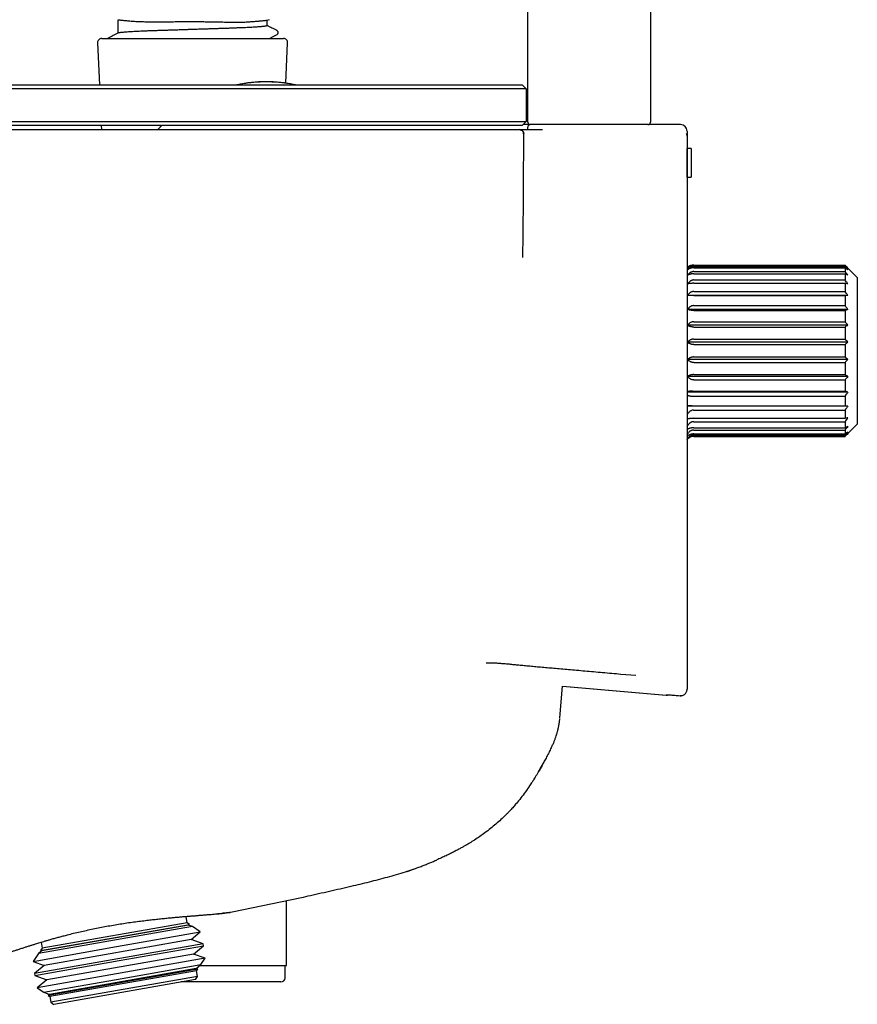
# Model space of a CAD drawing. Header units: millimetres. Extents: x 8 to 1894, y 12 to 2738.
# Tile 55 of 158: x 457 to 559, y 1536 to 1657. Entities that reach past the tile are written whole.
import ezdxf

# ---------------------------------------------------------------- set-up
doc = ezdxf.new("R2010")
doc.units = ezdxf.units.MM

msp = doc.modelspace()

# ---------------------------------------------------------------- linework, layer by layer
at = {"color": 7, "linetype": 'Continuous', "lineweight": 30}
for p, q in [((533.75, 2600.1), (533.75, 1644.02)), ((518.75, 1644.02), (518.75, 2599.7)), ((468.64, 1655.03), (468.64, 1656.57)), ((486.84, 1656.51), (487.13, 1656.6)), ((486.84, 1655.86), (486.84, 1656.51)), ((468.64, 1655.02), (468.64, 1655.03)), ((468.64, 1655), (468.64, 1654.96)), ((466.61, 1654.27), (488.86, 1654.27)), ((466.11, 1653.75), (466.33, 1648.61)), ((489.15, 1648.81), (489.36, 1653.75)), ((433.24, 1648.61), (498.24, 1648.61)), ((498.24, 1648.11), (433.24, 1648.11)), ((498.24, 1648.61), (518.04, 1648.61)), ((518.54, 1648.11), (498.24, 1648.11)), ((518.04, 1648.61), (518.54, 1648.11)), ((518.54, 1648.11), (518.54, 1644.11)), ((433.24, 1644.11), (498.24, 1644.11)), ((498.24, 1643.61), (433.24, 1643.61)), ((433.63, 1643.11), (498.24, 1643.11)), ((466.55, 1643.61), (466.57, 1643.11)), ((473.95, 1643.61), (473.48, 1643.11)), ((498.24, 1644.11), (518.54, 1644.11)), ((518.04, 1643.61), (498.24, 1643.61)), ((517.83, 1643.1), (517.85, 1643.09)), ((518.54, 1644.11), (518.04, 1643.61)), ((518.74, 1643.11), (518.74, 1643.42)), ((521.99, 1643.72), (519.05, 1643.72)), ((531.12, 1643.72), (521.99, 1643.72)), ((533.45, 1643.72), (531.12, 1643.72)), ((537.44, 1643.72), (533.51, 1643.72)), ((518.24, 1642.6), (518.12, 1629.23)), ((538.24, 1642.92), (538.24, 1642.31)), ((538.24, 1642.31), (538.24, 1618.44)), ((538.24, 1640.81), (538.24, 1640.81)), ((538.24, 1637.31), (538.24, 1640.81)), ((538.74, 1640.81), (538.24, 1640.81)), ((538.74, 1640.81), (538.74, 1637.31)), ((538.74, 1640.81), (538.74, 1637.31)), ((538.74, 1640.81), (538.74, 1640.81)), ((538.24, 1637.31), (538.24, 1637.31)), ((538.24, 1637.31), (538.74, 1637.31)), ((538.74, 1637.31), (538.74, 1637.31)), ((539.06, 1626.51), (557.56, 1626.51)), ((539.06, 1626.35), (557.56, 1626.35)), ((539.06, 1626.21), (557.56, 1626.21)), ((557.56, 1626.51), (557.56, 1626.35)), ((557.56, 1626.21), (557.56, 1625.74)), ((559.06, 1625.01), (557.91, 1626.16)), ((539.06, 1625.74), (557.56, 1625.74)), ((539.06, 1625.46), (557.56, 1625.46)), ((557.56, 1625.46), (557.56, 1624.71)), ((559.06, 1625.01), (559.06, 1607.06)), ((539.06, 1624.71), (557.56, 1624.71)), ((539.06, 1624.3), (557.56, 1624.3)), ((557.56, 1624.3), (557.56, 1623.3)), ((557.91, 1622.81), (538.3, 1622.81)), ((539.06, 1623.3), (557.56, 1623.3)), ((539.06, 1622.79), (557.56, 1622.79)), ((557.56, 1622.79), (557.56, 1621.57)), ((539.06, 1621.57), (557.56, 1621.57)), ((557.91, 1621.1), (538.29, 1621.1)), ((539.05, 1620.97), (557.56, 1620.97)), ((557.56, 1620.97), (557.56, 1619.6)), ((557.91, 1619.16), (538.3, 1619.16)), ((539.06, 1619.6), (557.56, 1619.6)), ((539.06, 1618.94), (557.56, 1618.94)), ((557.56, 1618.94), (557.56, 1617.47)), ((538.24, 1618.44), (538.24, 1615.77)), ((557.91, 1617.09), (538.3, 1617.09)), ((539.06, 1617.47), (557.56, 1617.47)), ((539.06, 1616.79), (557.56, 1616.79)), ((557.56, 1616.79), (557.56, 1615.28)), ((539.06, 1615.28), (557.56, 1615.28)), ((557.91, 1614.98), (538.3, 1614.98)), ((539.06, 1614.6), (557.56, 1614.6)), ((557.56, 1614.6), (557.56, 1613.13)), ((557.91, 1612.91), (538.3, 1612.91)), ((539.06, 1613.13), (557.56, 1613.13)), ((539.06, 1612.47), (557.56, 1612.47)), ((557.56, 1612.47), (557.56, 1611.1)), ((557.91, 1610.97), (538.24, 1610.97)), ((538.72, 1610.5), (557.56, 1610.5)), ((538.92, 1611.1), (557.56, 1611.1)), ((557.56, 1610.5), (557.56, 1609.28)), ((557.91, 1609.26), (538.24, 1609.26)), ((538.84, 1609.28), (557.56, 1609.28)), ((539.04, 1608.77), (557.56, 1608.77)), ((557.56, 1608.77), (557.56, 1607.77)), ((539.06, 1607.77), (557.56, 1607.77)), ((539.06, 1607.36), (557.56, 1607.36)), ((557.56, 1607.36), (557.56, 1606.61)), ((557.91, 1605.91), (559.06, 1607.06)), ((539.06, 1606.61), (557.56, 1606.61)), ((539.06, 1606.33), (557.56, 1606.33)), ((539.06, 1605.86), (557.56, 1605.86)), ((539.06, 1605.72), (557.56, 1605.72)), ((539.06, 1605.56), (557.56, 1605.56)), ((557.56, 1606.33), (557.56, 1605.86)), ((557.56, 1605.72), (557.56, 1605.56)), ((530.13, 1576.46), (531.98, 1576.31)), ((522.67, 1571.12), (523.01, 1574.97)), ((523.01, 1574.97), (535.69, 1573.89)), ((523.96, 1574.89), (535.69, 1573.88)), ((538.24, 1574.76), (538.24, 1574.61)), ((535.69, 1573.88), (535.69, 1573.89)), ((535.69, 1573.89), (535.69, 1573.88)), ((537.19, 1573.83), (537.37, 1573.81)), ((537.52, 1573.81), (537.37, 1573.81)), ((520.24, 1564.83), (520.07, 1564.53)), ((520.07, 1564.53), (520.11, 1564.62)), ((520.49, 1565.28), (520.25, 1564.86)), ((507.57, 1553.69), (507.3, 1553.57)), ((507.54, 1553.68), (507.57, 1553.69)), ((503.95, 1552.3), (503.74, 1552.23)), ((489.21, 1540.77), (489.21, 1548.7)), ((477.06, 1546.02), (476.93, 1546.8)), ((482.39, 1547.29), (482.3, 1547.28)), ((482.39, 1547.29), (482.34, 1547.28)), ((477.7, 1545.57), (458.89, 1542.25)), ((477.24, 1545.74), (459.27, 1542.57)), ((477.06, 1546.02), (459.34, 1542.89)), ((468.24, 1544.22), (477.34, 1545.82)), ((477.34, 1545.82), (477.06, 1546.02)), ((477.24, 1545.74), (477.34, 1545.82)), ((477.7, 1545.57), (477.24, 1545.74)), ((478.66, 1544.9), (477.7, 1545.57)), ((459.14, 1542.62), (468.24, 1544.22)), ((468.44, 1543.1), (478.66, 1544.9)), ((477.55, 1543.97), (478.66, 1544.9)), ((458.22, 1541.29), (468.44, 1543.1)), ((479.02, 1543.43), (458.38, 1539.79)), ((459.34, 1542.89), (459.14, 1542.62)), ((459.2, 1543.64), (459.34, 1542.89)), ((477.55, 1543.97), (459.58, 1540.8)), ((468.74, 1541.38), (479.06, 1543.2)), ((479.02, 1543.43), (477.55, 1543.97)), ((477.86, 1542.19), (479.06, 1543.2)), ((479.06, 1543.2), (479.02, 1543.43)), ((458.89, 1542.25), (458.22, 1541.29)), ((459.27, 1542.57), (458.89, 1542.25)), ((459.14, 1542.62), (459.27, 1542.57)), ((477.86, 1542.19), (459.89, 1539.02)), ((479.29, 1541.68), (477.86, 1542.19)), ((458.22, 1541.29), (459.58, 1540.8)), ((459.58, 1540.8), (458.38, 1539.79)), ((458.42, 1539.56), (468.74, 1541.38)), ((479.29, 1541.68), (458.73, 1538.05)), ((469.13, 1539.2), (478.74, 1540.9)), ((478.18, 1540.42), (478.74, 1540.9)), ((478.6, 1540.77), (489.21, 1540.77)), ((478.74, 1540.9), (479.29, 1541.68)), ((489.04, 1539.27), (489.04, 1540.77)), ((458.38, 1539.79), (458.42, 1539.56)), ((458.42, 1539.56), (459.89, 1539.02)), ((478.36, 1540.35), (460.05, 1537.12)), ((478.18, 1540.42), (460.21, 1537.25)), ((478.2, 1540.13), (460.28, 1536.97)), ((478.32, 1539.44), (460.4, 1536.28)), ((478.08, 1539.09), (478.32, 1539.44)), ((478.36, 1540.35), (478.18, 1540.42)), ((478.2, 1540.13), (478.36, 1540.35)), ((478.32, 1539.44), (478.2, 1540.13)), ((459.89, 1539.02), (458.73, 1538.05)), ((459.51, 1537.51), (469.13, 1539.2)), ((478.08, 1539.09), (460.75, 1536.03)), ((488.54, 1538.77), (476.29, 1538.77)), ((458.73, 1538.05), (459.51, 1537.51)), ((459.51, 1537.51), (460.21, 1537.25)), ((460.21, 1537.25), (460.05, 1537.12)), ((460.05, 1537.12), (460.28, 1536.97)), ((460.28, 1536.97), (460.4, 1536.28)), ((460.4, 1536.28), (460.75, 1536.03))]:
    msp.add_line(p, q, dxfattribs=at)
at = {"color": 7, "linetype": 'Continuous', "lineweight": 30, "flags": 128}
for points in [[(473.94, 1643.61), (473.6, 1643.26), (473.46, 1643.11)], [(518.98, 1643.73), (518.43, 1643.73), (518.16, 1643.74)], [(538.3, 1626.16), (538.25, 1626.09), (538.24, 1626.08)]]:
    msp.add_lwpolyline(points, dxfattribs=at)
at = {"color": 7, "linetype": 'Continuous', "lineweight": 30}
for centre, radius, start, end in [((466.61, 1653.77), 0.5, 90, 182.4813), ((488.86, 1653.77), 0.5, 357.5187, 90), ((486.74, 1631.01), 17.96, 78.5024, 101.4976), ((517.74, 1642.61), 0.5, 359.5, 90), ((519.04, 1643.42), 0.3, 96.5746, 180), ((519.05, 1644.02), 0.3, 180, 270), ((520.55, 1642.63), 0.48, 89.5644, 90.1384), ((533.45, 1644.02), 0.3, 270, 0), ((537.44, 1642.92), 0.8, 360, 90), ((488.54, 1539.27), 0.5, 270, 0)]:
    msp.add_arc(centre, radius, start, end, dxfattribs=at)
for points, knots in [([(468.64, 1656.57), (468.64, 1656.57), (468.65, 1656.57), (468.74, 1656.55), (468.92, 1656.53), (469.21, 1656.5), (469.64, 1656.45), (470.09, 1656.41), (470.49, 1656.38), (470.77, 1656.37), (471.07, 1656.35), (471.38, 1656.34), (471.71, 1656.33), (472.3, 1656.31), (473.19, 1656.3), (474.27, 1656.31), (475.21, 1656.33), (475.97, 1656.33), (476.7, 1656.34), (477.48, 1656.34), (478.28, 1656.34), (479.08, 1656.33), (479.76, 1656.32), (480.32, 1656.31), (480.78, 1656.3), (481.22, 1656.29), (481.62, 1656.29), (482, 1656.28), (482.35, 1656.28), (482.67, 1656.27), (483.1, 1656.27), (483.59, 1656.27), (484.09, 1656.28), (484.45, 1656.3), (484.74, 1656.32), (484.98, 1656.34), (485.21, 1656.36), (485.43, 1656.38), (485.63, 1656.39), (485.82, 1656.41), (486.03, 1656.43), (486.26, 1656.45), (486.48, 1656.47), (486.66, 1656.49), (486.8, 1656.51), (486.82, 1656.51), (486.83, 1656.51)], [0, 0, 0, 0, 0.023625, 0.050558, 0.080801, 0.114354, 0.151218, 0.191392, 0.206982, 0.222634, 0.238348, 0.254126, 0.269968, 0.285874, 0.333938, 0.382592, 0.411127, 0.438345, 0.464244, 0.488826, 0.519548, 0.547929, 0.573972, 0.591788, 0.608825, 0.625082, 0.640559, 0.655257, 0.669175, 0.682313, 0.694673, 0.723812, 0.747416, 0.76549, 0.77918, 0.792869, 0.806556, 0.820242, 0.833927, 0.84761, 0.861292, 0.88523, 0.909164, 0.93414, 0.96414, 1, 1, 1, 1]), ([(468.66, 1654.97), (468.66, 1654.97), (468.68, 1654.98), (468.75, 1655), (468.88, 1655.02), (469.06, 1655.04), (469.28, 1655.06), (469.55, 1655.08), (469.86, 1655.11), (470.2, 1655.13), (470.57, 1655.15), (470.97, 1655.17), (471.4, 1655.19), (471.84, 1655.21), (472.3, 1655.23), (472.77, 1655.24), (473.26, 1655.26), (473.76, 1655.28), (474.28, 1655.29), (474.82, 1655.31), (475.37, 1655.33), (475.93, 1655.35), (476.51, 1655.37), (477.1, 1655.39), (477.7, 1655.41), (478.3, 1655.43), (478.89, 1655.45), (479.48, 1655.47), (480.05, 1655.48), (480.6, 1655.5), (481.13, 1655.52), (481.65, 1655.54), (482.15, 1655.55), (482.64, 1655.57), (483.11, 1655.59), (483.57, 1655.61), (484, 1655.62), (484.41, 1655.64), (484.79, 1655.66), (485.15, 1655.68), (485.48, 1655.7), (485.77, 1655.72), (486.04, 1655.74), (486.26, 1655.76), (486.45, 1655.78), (486.6, 1655.8), (486.72, 1655.82), (486.79, 1655.83), (486.83, 1655.85), (486.83, 1655.86), (486.83, 1655.86)], [0, 0, 0, 0, 0.012197, 0.035003, 0.058104, 0.081445, 0.10497, 0.128617, 0.152325, 0.174676, 0.196972, 0.21916, 0.241189, 0.263011, 0.283605, 0.303932, 0.323965, 0.344084, 0.364496, 0.384793, 0.405302, 0.425985, 0.446801, 0.468089, 0.489425, 0.510765, 0.532061, 0.553268, 0.573966, 0.594496, 0.614817, 0.634894, 0.655051, 0.675061, 0.695354, 0.715918, 0.736717, 0.757336, 0.778105, 0.798981, 0.819922, 0.841266, 0.862586, 0.883836, 0.904972, 0.925948, 0.946356, 0.966533, 0.986446, 1, 1, 1, 1]), ([(488.07, 1655.23), (487.86, 1655.34), (487.45, 1655.55), (487.04, 1655.76), (486.84, 1655.87)], [0, 0, 0, 0, 0.505977, 1, 1, 1, 1]), ([(488.07, 1654.76), (488.08, 1654.77), (488.12, 1654.79), (488.16, 1654.83), (488.2, 1654.9), (488.22, 1654.97), (488.21, 1655.05), (488.18, 1655.13), (488.13, 1655.19), (488.09, 1655.21), (488.07, 1655.23)], [0, 0, 0, 0, 0.1113229, 0.2278844, 0.3496846, 0.4760478, 0.605754, 0.7373361, 0.8690913, 1, 1, 1, 1]), ([(467.41, 1654.32), (467.39, 1654.31), (467.37, 1654.3), (467.35, 1654.28), (467.34, 1654.27)], [0, 0, 0, 0, 0.826562, 1, 1, 1, 1]), ([(468.65, 1654.97), (468.44, 1654.86), (468.03, 1654.64), (467.61, 1654.43), (467.41, 1654.32)], [0, 0, 0, 0, 0.499963, 1, 1, 1, 1]), ([(487.14, 1654.27), (487.24, 1654.33), (487.55, 1654.49), (487.86, 1654.65), (488.07, 1654.76)], [0, 0, 0, 0, 0.327616, 1, 1, 1, 1]), ([(490.23, 1648.61), (490.11, 1648.63), (489.79, 1648.7), (489.27, 1648.78), (488.59, 1648.86), (487.84, 1648.93), (487.03, 1648.96), (486.22, 1648.95), (485.43, 1648.91), (484.64, 1648.84), (483.91, 1648.73), (483.44, 1648.65), (483.23, 1648.61), (483.22, 1648.61)], [0, 0, 0, 0, 0.051126, 0.138782, 0.226438, 0.341669, 0.45696, 0.572191, 0.684466, 0.796796, 0.909071, 0.996727, 1, 1, 1, 1]), ([(498.24, 1643.11), (498.54, 1643.11), (499.13, 1643.11), (500.03, 1643.11), (500.92, 1643.11), (501.8, 1643.11), (502.68, 1643.11), (503.53, 1643.11), (504.36, 1643.11), (505.16, 1643.11), (505.94, 1643.11), (506.71, 1643.11), (507.49, 1643.11), (508.27, 1643.11), (509.07, 1643.11), (509.84, 1643.11), (510.59, 1643.11), (511.31, 1643.11), (511.99, 1643.11), (512.64, 1643.11), (513.26, 1643.11), (513.84, 1643.11), (514.39, 1643.11), (514.9, 1643.11), (515.37, 1643.11), (515.8, 1643.11), (516.19, 1643.11), (516.54, 1643.11), (516.85, 1643.11), (517.11, 1643.11), (517.34, 1643.11), (517.52, 1643.11), (517.64, 1643.11), (517.72, 1643.11), (517.73, 1643.11), (517.74, 1643.11)], [0, 0, 0, 0, 0.0292488, 0.058502, 0.0877607, 0.1170252, 0.1462954, 0.1755712, 0.2031797, 0.2307941, 0.2584097, 0.2859436, 0.3134095, 0.344046, 0.3747335, 0.4055578, 0.4364832, 0.4673984, 0.4981921, 0.5289028, 0.559663, 0.5904566, 0.6212652, 0.6520698, 0.6828512, 0.7135904, 0.7442703, 0.7749352, 0.8056828, 0.8379706, 0.87032, 0.9027135, 0.9351345, 0.9675676, 1, 1, 1, 1]), ([(517.74, 1643.11), (517.74, 1643.11), (517.75, 1643.11), (517.81, 1643.11), (517.91, 1643.11), (518.05, 1643.11), (518.23, 1643.11), (518.44, 1643.11), (518.69, 1643.11), (518.99, 1643.11), (519.33, 1643.11), (519.7, 1643.11), (520.11, 1643.11), (520.4, 1643.11), (520.55, 1643.11)], [0, 0, 0, 0, 0.081046, 0.161482, 0.241494, 0.321222, 0.400777, 0.480241, 0.559685, 0.647126, 0.734725, 0.822612, 0.91096, 1, 1, 1, 1]), ([(517.86, 1643.09), (517.87, 1643.09), (517.89, 1643.08), (517.93, 1643.07), (517.99, 1643.05), (518.03, 1643.02), (518.07, 1642.99), (518.1, 1642.96), (518.14, 1642.92), (518.18, 1642.86), (518.22, 1642.79), (518.24, 1642.7), (518.25, 1642.64), (518.25, 1642.6)], [0, 0, 0, 0, 0.06618, 0.206277, 0.316714, 0.402089, 0.438004, 0.489796, 0.575776, 0.657734, 0.75783, 0.873321, 1, 1, 1, 1]), ([(538.24, 1642.31), (538.23, 1642.35), (538.23, 1642.41), (538.21, 1642.52), (538.18, 1642.6), (538.16, 1642.64)], [0, 0, 0, 0, 0.2905899, 0.5623156, 1, 1, 1, 1]), ([(518.12, 1629.23), (518.12, 1628.9), (518.11, 1628.33), (518.11, 1627.72), (518.1, 1627.45)], [0, 0, 0, 0, 0.559404, 1, 1, 1, 1]), ([(538.96, 1626.51), (538.93, 1626.51), (538.85, 1626.5), (538.75, 1626.49), (538.64, 1626.46), (538.54, 1626.42), (538.45, 1626.37), (538.36, 1626.31), (538.29, 1626.25), (538.25, 1626.21), (538.24, 1626.2)], [0, 0, 0, 0, 0.120666, 0.243003, 0.368165, 0.497197, 0.631015, 0.770387, 0.915935, 1, 1, 1, 1]), ([(539.06, 1626.51), (539.03, 1626.51), (538.95, 1626.5), (538.85, 1626.49), (538.74, 1626.46), (538.64, 1626.42), (538.55, 1626.37), (538.46, 1626.31), (538.37, 1626.24), (538.33, 1626.19), (538.3, 1626.16)], [0, 0, 0, 0, 0.1129678, 0.2275006, 0.3446772, 0.4654777, 0.5907583, 0.7212388, 0.8575018, 1, 1, 1, 1]), ([(539.06, 1626.35), (539.02, 1626.35), (538.95, 1626.35), (538.85, 1626.32), (538.76, 1626.3), (538.69, 1626.27), (538.61, 1626.23), (538.52, 1626.17), (538.41, 1626.08), (538.35, 1626), (538.3, 1625.94)], [0, 0, 0, 0, 0.122381, 0.244729, 0.327789, 0.412988, 0.501098, 0.622133, 0.750584, 1, 1, 1, 1]), ([(539.06, 1626.21), (539.03, 1626.21), (538.95, 1626.2), (538.85, 1626.19), (538.74, 1626.17), (538.64, 1626.14), (538.55, 1626.1), (538.46, 1626.06), (538.37, 1626), (538.33, 1625.96), (538.3, 1625.94)], [0, 0, 0, 0, 0.112968, 0.227501, 0.344677, 0.465478, 0.590758, 0.721239, 0.857502, 1, 1, 1, 1]), ([(557.91, 1626.16), (557.85, 1626.23), (557.73, 1626.34), (557.61, 1626.46), (557.56, 1626.51)], [0, 0, 0, 0, 0.559494, 1, 1, 1, 1]), ([(557.91, 1625.94), (557.85, 1626.02), (557.73, 1626.15), (557.61, 1626.29), (557.56, 1626.35)], [0, 0, 0, 0, 0.559494, 1, 1, 1, 1]), ([(557.91, 1625.94), (557.85, 1625.99), (557.73, 1626.08), (557.61, 1626.17), (557.56, 1626.21)], [0, 0, 0, 0, 0.559494, 1, 1, 1, 1]), ([(539.06, 1625.74), (539.02, 1625.74), (538.95, 1625.74), (538.85, 1625.71), (538.76, 1625.68), (538.69, 1625.65), (538.61, 1625.6), (538.52, 1625.54), (538.41, 1625.44), (538.35, 1625.35), (538.3, 1625.29)], [0, 0, 0, 0, 0.122381, 0.244729, 0.327789, 0.412988, 0.501098, 0.622133, 0.750584, 1, 1, 1, 1]), ([(539.06, 1625.46), (539.03, 1625.46), (538.95, 1625.46), (538.85, 1625.45), (538.74, 1625.44), (538.64, 1625.42), (538.55, 1625.39), (538.46, 1625.36), (538.37, 1625.33), (538.33, 1625.3), (538.3, 1625.29)], [0, 0, 0, 0, 0.112968, 0.227501, 0.344677, 0.465478, 0.590758, 0.721239, 0.857502, 1, 1, 1, 1]), ([(557.91, 1625.29), (557.85, 1625.37), (557.73, 1625.52), (557.61, 1625.68), (557.56, 1625.74)], [0, 0, 0, 0, 0.559494, 1, 1, 1, 1]), ([(557.91, 1625.29), (557.85, 1625.32), (557.73, 1625.38), (557.61, 1625.44), (557.56, 1625.46)], [0, 0, 0, 0, 0.559494, 1, 1, 1, 1]), ([(539.06, 1624.71), (539.02, 1624.71), (538.95, 1624.7), (538.85, 1624.68), (538.76, 1624.65), (538.69, 1624.61), (538.61, 1624.56), (538.52, 1624.5), (538.41, 1624.39), (538.35, 1624.29), (538.3, 1624.23)], [0, 0, 0, 0, 0.122381, 0.244729, 0.327789, 0.412988, 0.501098, 0.622133, 0.750584, 1, 1, 1, 1]), ([(539.06, 1624.3), (539.03, 1624.3), (538.95, 1624.3), (538.85, 1624.3), (538.74, 1624.29), (538.64, 1624.29), (538.55, 1624.27), (538.46, 1624.26), (538.37, 1624.25), (538.33, 1624.23), (538.3, 1624.23)], [0, 0, 0, 0, 0.112968, 0.227501, 0.344677, 0.465478, 0.590758, 0.721239, 0.857502, 1, 1, 1, 1]), ([(557.91, 1624.23), (557.85, 1624.32), (557.73, 1624.48), (557.61, 1624.64), (557.56, 1624.71)], [0, 0, 0, 0, 0.559494, 1, 1, 1, 1]), ([(557.91, 1624.23), (557.85, 1624.24), (557.73, 1624.27), (557.61, 1624.29), (557.56, 1624.3)], [0, 0, 0, 0, 0.5594943, 1, 1, 1, 1]), ([(539.06, 1623.3), (539.02, 1623.3), (538.95, 1623.29), (538.85, 1623.27), (538.76, 1623.24), (538.69, 1623.2), (538.61, 1623.15), (538.52, 1623.09), (538.41, 1622.98), (538.35, 1622.88), (538.3, 1622.81)], [0, 0, 0, 0, 0.1223808, 0.2447291, 0.3277891, 0.4129876, 0.501098, 0.6221333, 0.7505842, 1, 1, 1, 1]), ([(539.06, 1622.79), (539.03, 1622.79), (538.95, 1622.79), (538.85, 1622.79), (538.74, 1622.79), (538.64, 1622.79), (538.55, 1622.8), (538.46, 1622.8), (538.37, 1622.81), (538.33, 1622.81), (538.3, 1622.81)], [0, 0, 0, 0, 0.1129678, 0.2275006, 0.3446772, 0.4654777, 0.5907583, 0.7212388, 0.8575018, 1, 1, 1, 1]), ([(557.91, 1622.81), (557.85, 1622.9), (557.73, 1623.07), (557.61, 1623.23), (557.56, 1623.3)], [0, 0, 0, 0, 0.559494, 1, 1, 1, 1]), ([(557.91, 1622.81), (557.85, 1622.81), (557.73, 1622.8), (557.61, 1622.79), (557.56, 1622.79)], [0, 0, 0, 0, 0.559494, 1, 1, 1, 1]), ([(539.06, 1621.57), (539.02, 1621.57), (538.94, 1621.56), (538.84, 1621.54), (538.76, 1621.51), (538.68, 1621.47), (538.61, 1621.43), (538.52, 1621.36), (538.41, 1621.26), (538.34, 1621.16), (538.29, 1621.1)], [0, 0, 0, 0, 0.12204, 0.244267, 0.327358, 0.412669, 0.500962, 0.622002, 0.750514, 1, 1, 1, 1]), ([(557.91, 1621.1), (557.85, 1621.19), (557.73, 1621.34), (557.61, 1621.5), (557.56, 1621.57)], [0, 0, 0, 0, 0.559494, 1, 1, 1, 1]), ([(539.05, 1620.97), (539.01, 1620.97), (538.93, 1620.97), (538.82, 1620.98), (538.71, 1620.99), (538.61, 1621.01), (538.52, 1621.03), (538.4, 1621.06), (538.34, 1621.08), (538.29, 1621.1)], [0, 0, 0, 0, 0.124951, 0.250091, 0.374548, 0.500373, 0.620304, 0.7426, 1, 1, 1, 1]), ([(557.91, 1621.1), (557.85, 1621.08), (557.73, 1621.03), (557.61, 1620.99), (557.56, 1620.97)], [0, 0, 0, 0, 0.559494, 1, 1, 1, 1]), ([(538.34, 1619.22), (538.34, 1619.21), (538.32, 1619.19), (538.31, 1619.17), (538.3, 1619.16)], [0, 0, 0, 0, 0.559962, 1, 1, 1, 1]), ([(539.06, 1618.94), (539.03, 1618.94), (538.95, 1618.95), (538.85, 1618.96), (538.74, 1618.97), (538.64, 1619), (538.55, 1619.03), (538.46, 1619.07), (538.37, 1619.11), (538.33, 1619.15), (538.3, 1619.16)], [0, 0, 0, 0, 0.112968, 0.227501, 0.344677, 0.465478, 0.590758, 0.721239, 0.857502, 1, 1, 1, 1]), ([(538.44, 1619.34), (538.42, 1619.32), (538.39, 1619.28), (538.36, 1619.24), (538.34, 1619.22)], [0, 0, 0, 0, 0.563902, 1, 1, 1, 1]), ([(539.06, 1619.6), (539, 1619.6), (538.91, 1619.59), (538.8, 1619.56), (538.7, 1619.52), (538.57, 1619.45), (538.49, 1619.37), (538.44, 1619.34)], [0, 0, 0, 0, 0.246052, 0.37086, 0.498937, 0.742597, 1, 1, 1, 1]), ([(557.91, 1619.16), (557.85, 1619.25), (557.73, 1619.39), (557.61, 1619.54), (557.56, 1619.6)], [0, 0, 0, 0, 0.559494, 1, 1, 1, 1]), ([(557.91, 1619.16), (557.85, 1619.12), (557.73, 1619.05), (557.61, 1618.98), (557.56, 1618.94)], [0, 0, 0, 0, 0.559494, 1, 1, 1, 1]), ([(539.06, 1617.47), (539.02, 1617.47), (538.95, 1617.47), (538.85, 1617.45), (538.76, 1617.42), (538.69, 1617.4), (538.61, 1617.36), (538.52, 1617.31), (538.41, 1617.22), (538.35, 1617.14), (538.3, 1617.09)], [0, 0, 0, 0, 0.122381, 0.244729, 0.327789, 0.412988, 0.501098, 0.622133, 0.750584, 1, 1, 1, 1]), ([(539.06, 1616.79), (539.03, 1616.79), (538.95, 1616.79), (538.85, 1616.81), (538.74, 1616.83), (538.64, 1616.87), (538.55, 1616.91), (538.46, 1616.96), (538.37, 1617.02), (538.33, 1617.07), (538.3, 1617.09)], [0, 0, 0, 0, 0.112968, 0.227501, 0.344677, 0.465478, 0.590758, 0.721239, 0.857502, 1, 1, 1, 1]), ([(557.91, 1617.09), (557.85, 1617.16), (557.73, 1617.29), (557.61, 1617.42), (557.56, 1617.47)], [0, 0, 0, 0, 0.559494, 1, 1, 1, 1]), ([(557.91, 1617.09), (557.85, 1617.04), (557.73, 1616.93), (557.61, 1616.83), (557.56, 1616.79)], [0, 0, 0, 0, 0.559494, 1, 1, 1, 1]), ([(538.24, 1615.77), (538.24, 1615.57), (538.24, 1615.15), (538.24, 1614.47), (538.24, 1613.7), (538.24, 1612.8), (538.24, 1611.83), (538.24, 1610.96), (538.24, 1610.3), (538.24, 1609.85), (538.24, 1609.44), (538.24, 1608.98), (538.24, 1608.42), (538.24, 1607.52), (538.24, 1606.31), (538.24, 1604.78), (538.24, 1603.17), (538.24, 1601.06), (538.24, 1598.57), (538.24, 1595.93), (538.24, 1593.63), (538.24, 1592.26), (538.24, 1591.61)], [0, 0, 0, 0, 0.024288, 0.051628, 0.082024, 0.11548, 0.158114, 0.1956, 0.218701, 0.236212, 0.248132, 0.267895, 0.291078, 0.314218, 0.375991, 0.437462, 0.498635, 0.572749, 0.696745, 0.809204, 0.910237, 1, 1, 1, 1]), ([(539.06, 1615.28), (539.02, 1615.28), (538.95, 1615.28), (538.85, 1615.26), (538.76, 1615.24), (538.69, 1615.22), (538.61, 1615.19), (538.52, 1615.15), (538.41, 1615.08), (538.35, 1615.02), (538.3, 1614.98)], [0, 0, 0, 0, 0.1223808, 0.2447291, 0.3277891, 0.4129876, 0.501098, 0.6221333, 0.7505842, 1, 1, 1, 1]), ([(557.91, 1614.98), (557.85, 1615.03), (557.73, 1615.14), (557.61, 1615.24), (557.56, 1615.28)], [0, 0, 0, 0, 0.559494, 1, 1, 1, 1]), ([(539.06, 1614.6), (539.03, 1614.6), (538.95, 1614.6), (538.85, 1614.62), (538.74, 1614.65), (538.64, 1614.69), (538.55, 1614.75), (538.46, 1614.81), (538.37, 1614.89), (538.33, 1614.95), (538.3, 1614.98)], [0, 0, 0, 0, 0.112968, 0.227501, 0.344677, 0.465478, 0.590758, 0.721239, 0.857502, 1, 1, 1, 1]), ([(557.91, 1614.98), (557.85, 1614.91), (557.73, 1614.78), (557.61, 1614.65), (557.56, 1614.6)], [0, 0, 0, 0, 0.5594943, 1, 1, 1, 1]), ([(539.06, 1613.13), (539.02, 1613.13), (538.95, 1613.12), (538.85, 1613.11), (538.76, 1613.1), (538.69, 1613.08), (538.61, 1613.06), (538.52, 1613.03), (538.41, 1612.98), (538.35, 1612.94), (538.3, 1612.91)], [0, 0, 0, 0, 0.122381, 0.244729, 0.327789, 0.412988, 0.501098, 0.622133, 0.750584, 1, 1, 1, 1]), ([(538.34, 1612.85), (538.34, 1612.86), (538.32, 1612.88), (538.31, 1612.9), (538.3, 1612.91)], [0, 0, 0, 0, 0.559962, 1, 1, 1, 1]), ([(539.06, 1612.47), (539.02, 1612.47), (538.95, 1612.48), (538.85, 1612.5), (538.74, 1612.53), (538.65, 1612.58), (538.56, 1612.63), (538.46, 1612.72), (538.39, 1612.79), (538.34, 1612.85)], [0, 0, 0, 0, 0.124788, 0.250004, 0.37446, 0.50003, 0.620113, 0.742629, 1, 1, 1, 1]), ([(557.91, 1612.91), (557.85, 1612.95), (557.73, 1613.02), (557.61, 1613.09), (557.56, 1613.13)], [0, 0, 0, 0, 0.559494, 1, 1, 1, 1]), ([(557.91, 1612.91), (557.85, 1612.82), (557.73, 1612.68), (557.61, 1612.54), (557.56, 1612.47)], [0, 0, 0, 0, 0.559494, 1, 1, 1, 1]), ([(538.92, 1611.1), (538.88, 1611.1), (538.8, 1611.1), (538.7, 1611.09), (538.62, 1611.08), (538.56, 1611.08), (538.5, 1611.07), (538.4, 1611.05), (538.31, 1611.04), (538.24, 1611.02), (538.24, 1611.02)], [0, 0, 0, 0, 0.155082, 0.314333, 0.396552, 0.48095, 0.567853, 0.657562, 0.962853, 1, 1, 1, 1]), ([(538.24, 1610.67), (538.24, 1610.67), (538.27, 1610.64), (538.33, 1610.6), (538.42, 1610.56), (538.51, 1610.52), (538.62, 1610.5), (538.69, 1610.5), (538.72, 1610.5)], [0, 0, 0, 0, 0.028448, 0.218936, 0.409865, 0.608385, 0.800692, 1, 1, 1, 1]), ([(557.91, 1610.97), (557.85, 1611), (557.73, 1611.04), (557.61, 1611.08), (557.56, 1611.1)], [0, 0, 0, 0, 0.5594943, 1, 1, 1, 1]), ([(557.91, 1610.97), (557.85, 1610.88), (557.73, 1610.73), (557.61, 1610.57), (557.56, 1610.5)], [0, 0, 0, 0, 0.5594943, 1, 1, 1, 1]), ([(538.84, 1609.28), (538.82, 1609.28), (538.77, 1609.28), (538.69, 1609.28), (538.61, 1609.29), (538.52, 1609.29), (538.41, 1609.29), (538.31, 1609.29), (538.24, 1609.29), (538.24, 1609.29)], [0, 0, 0, 0, 0.11945, 0.24381, 0.373876, 0.510345, 0.653817, 0.950863, 1, 1, 1, 1]), ([(557.91, 1609.26), (557.85, 1609.26), (557.73, 1609.27), (557.61, 1609.28), (557.56, 1609.28)], [0, 0, 0, 0, 0.559494, 1, 1, 1, 1]), ([(557.91, 1609.26), (557.85, 1609.17), (557.73, 1609), (557.61, 1608.84), (557.56, 1608.77)], [0, 0, 0, 0, 0.559494, 1, 1, 1, 1]), ([(539.04, 1608.77), (539, 1608.77), (538.91, 1608.77), (538.79, 1608.73), (538.68, 1608.68), (538.59, 1608.63), (538.52, 1608.57), (538.46, 1608.51), (538.4, 1608.44), (538.33, 1608.35), (538.29, 1608.28), (538.26, 1608.24)], [0, 0, 0, 0, 0.124797, 0.249112, 0.3721, 0.498482, 0.574622, 0.653192, 0.734638, 0.863045, 1, 1, 1, 1]), ([(539.06, 1607.77), (539.01, 1607.77), (538.92, 1607.76), (538.78, 1607.76), (538.65, 1607.75), (538.53, 1607.73), (538.43, 1607.72), (538.34, 1607.7), (538.26, 1607.68), (538.22, 1607.67), (538.2, 1607.66)], [0, 0, 0, 0, 0.123598, 0.249663, 0.372091, 0.499766, 0.621969, 0.749481, 0.872889, 1, 1, 1, 1]), ([(539.06, 1607.36), (539.03, 1607.36), (538.97, 1607.36), (538.87, 1607.34), (538.79, 1607.31), (538.72, 1607.28), (538.65, 1607.24), (538.59, 1607.2), (538.52, 1607.15), (538.44, 1607.07), (538.35, 1606.97), (538.27, 1606.84), (538.22, 1606.75), (538.2, 1606.7)], [0, 0, 0, 0, 0.0817653, 0.1648181, 0.2497763, 0.3090762, 0.3704392, 0.4340247, 0.4999822, 0.6055061, 0.723732, 0.8550924, 1, 1, 1, 1]), ([(557.91, 1607.84), (557.85, 1607.75), (557.73, 1607.59), (557.61, 1607.43), (557.56, 1607.36)], [0, 0, 0, 0, 0.559494, 1, 1, 1, 1]), ([(557.91, 1607.84), (557.85, 1607.83), (557.73, 1607.8), (557.61, 1607.78), (557.56, 1607.77)], [0, 0, 0, 0, 0.559494, 1, 1, 1, 1]), ([(557.91, 1606.78), (557.85, 1606.7), (557.73, 1606.55), (557.61, 1606.4), (557.56, 1606.33)], [0, 0, 0, 0, 0.559494, 1, 1, 1, 1]), ([(557.91, 1606.78), (557.85, 1606.75), (557.73, 1606.69), (557.61, 1606.63), (557.56, 1606.61)], [0, 0, 0, 0, 0.559494, 1, 1, 1, 1]), ([(539.06, 1606.61), (539.01, 1606.61), (538.92, 1606.61), (538.78, 1606.59), (538.65, 1606.57), (538.53, 1606.54), (538.43, 1606.5), (538.34, 1606.46), (538.26, 1606.42), (538.22, 1606.38), (538.2, 1606.37)], [0, 0, 0, 0, 0.123598, 0.249663, 0.372091, 0.499766, 0.621969, 0.749481, 0.872889, 1, 1, 1, 1]), ([(539.06, 1606.33), (539.03, 1606.33), (538.97, 1606.33), (538.87, 1606.31), (538.79, 1606.28), (538.72, 1606.25), (538.65, 1606.22), (538.59, 1606.18), (538.52, 1606.13), (538.44, 1606.06), (538.35, 1605.96), (538.27, 1605.84), (538.22, 1605.75), (538.2, 1605.7)], [0, 0, 0, 0, 0.081765, 0.164818, 0.249776, 0.309076, 0.370439, 0.434025, 0.499982, 0.605506, 0.723732, 0.855092, 1, 1, 1, 1]), ([(539.06, 1605.86), (539.01, 1605.86), (538.92, 1605.86), (538.78, 1605.84), (538.65, 1605.8), (538.53, 1605.75), (538.43, 1605.7), (538.34, 1605.64), (538.26, 1605.57), (538.22, 1605.52), (538.2, 1605.5)], [0, 0, 0, 0, 0.123598, 0.249663, 0.372091, 0.499766, 0.621969, 0.749481, 0.872889, 1, 1, 1, 1]), ([(539.06, 1605.72), (539.03, 1605.72), (538.97, 1605.72), (538.87, 1605.7), (538.79, 1605.68), (538.72, 1605.65), (538.65, 1605.62), (538.59, 1605.59), (538.52, 1605.54), (538.44, 1605.48), (538.35, 1605.39), (538.27, 1605.28), (538.22, 1605.2), (538.2, 1605.16)], [0, 0, 0, 0, 0.081765, 0.164818, 0.249776, 0.309076, 0.370439, 0.434025, 0.499982, 0.605506, 0.723732, 0.855092, 1, 1, 1, 1]), ([(539.06, 1605.56), (539.01, 1605.56), (538.92, 1605.56), (538.78, 1605.53), (538.65, 1605.48), (538.53, 1605.42), (538.43, 1605.35), (538.34, 1605.27), (538.26, 1605.18), (538.22, 1605.12), (538.2, 1605.09)], [0, 0, 0, 0, 0.123598, 0.249663, 0.372091, 0.499766, 0.621969, 0.749481, 0.872889, 1, 1, 1, 1]), ([(557.91, 1606.13), (557.85, 1606.05), (557.73, 1605.92), (557.61, 1605.78), (557.56, 1605.72)], [0, 0, 0, 0, 0.5594943, 1, 1, 1, 1]), ([(557.91, 1606.13), (557.85, 1606.08), (557.73, 1605.99), (557.61, 1605.9), (557.56, 1605.86)], [0, 0, 0, 0, 0.559494, 1, 1, 1, 1]), ([(557.91, 1605.91), (557.85, 1605.84), (557.73, 1605.73), (557.61, 1605.61), (557.56, 1605.56)], [0, 0, 0, 0, 0.559494, 1, 1, 1, 1]), ([(538.24, 1591.61), (538.24, 1591.32), (538.24, 1590.73), (538.24, 1589.89), (538.24, 1589.08), (538.24, 1588.3), (538.24, 1587.6), (538.24, 1586.98), (538.24, 1586.43), (538.24, 1585.9), (538.24, 1585.39), (538.24, 1584.9), (538.24, 1584.43), (538.24, 1583.96), (538.24, 1583.52), (538.24, 1583.09), (538.24, 1582.69), (538.24, 1582.36), (538.24, 1582.1), (538.24, 1581.9), (538.24, 1581.7), (538.24, 1581.5), (538.24, 1581.31), (538.24, 1581.13), (538.24, 1580.95), (538.24, 1580.71), (538.24, 1580.42), (538.24, 1580.08), (538.24, 1579.77), (538.24, 1579.48), (538.24, 1579.25), (538.24, 1579.07), (538.24, 1578.92), (538.24, 1578.77), (538.24, 1578.64), (538.24, 1578.51), (538.24, 1578.4), (538.24, 1578.3), (538.24, 1578.21), (538.24, 1578.12), (538.24, 1578.03), (538.24, 1577.95), (538.24, 1577.88), (538.24, 1577.81), (538.24, 1577.73), (538.24, 1577.66), (538.24, 1577.59), (538.24, 1577.51), (538.24, 1577.46), (538.24, 1577.44)], [0, 0, 0, 0, 0.028434, 0.056724, 0.084889, 0.112951, 0.141197, 0.163435, 0.185536, 0.207511, 0.229372, 0.251131, 0.273836, 0.296747, 0.319875, 0.343232, 0.366831, 0.389791, 0.403168, 0.416653, 0.430249, 0.443956, 0.457777, 0.471714, 0.485767, 0.499939, 0.530409, 0.56147, 0.593132, 0.625366, 0.655489, 0.675653, 0.696167, 0.717034, 0.738254, 0.758649, 0.778129, 0.79523, 0.812704, 0.830552, 0.848774, 0.86737, 0.884179, 0.900166, 0.918521, 0.937682, 0.957648, 0.978421, 1, 1, 1, 1]), ([(513.64, 1577.85), (513.64, 1577.85), (513.64, 1577.84), (513.66, 1577.85), (513.71, 1577.85), (513.81, 1577.85), (513.93, 1577.85), (514.05, 1577.85), (514.18, 1577.85), (514.33, 1577.85), (514.51, 1577.84), (514.71, 1577.83), (514.92, 1577.82), (515.15, 1577.8), (515.4, 1577.79), (515.68, 1577.76), (515.99, 1577.74), (516.2, 1577.72), (516.31, 1577.71)], [0, 0, 0, 0, 0.005741, 0.038112, 0.109133, 0.178312, 0.245151, 0.296849, 0.348761, 0.406701, 0.471135, 0.542148, 0.606432, 0.675417, 0.749169, 0.827762, 0.911309, 1, 1, 1, 1]), ([(516.31, 1577.71), (516.5, 1577.69), (516.89, 1577.65), (517.5, 1577.59), (518.14, 1577.53), (518.83, 1577.47), (519.56, 1577.4), (520.32, 1577.33), (521.11, 1577.26), (521.95, 1577.19), (522.83, 1577.11), (523.76, 1577.03), (524.73, 1576.94), (525.75, 1576.85), (526.81, 1576.76), (527.91, 1576.66), (529.02, 1576.57), (529.77, 1576.5), (530.13, 1576.47)], [0, 0, 0, 0, 0.040935, 0.084831, 0.131687, 0.181505, 0.234286, 0.28901, 0.346595, 0.407045, 0.470361, 0.537925, 0.608477, 0.682018, 0.758546, 0.838058, 0.920548, 1, 1, 1, 1]), ([(538.24, 1577.44), (538.24, 1577.37), (538.24, 1577.24), (538.24, 1577.03), (538.24, 1576.91), (538.24, 1576.83)], [0, 0, 0, 0, 0.28, 0.559999, 1, 1, 1, 1]), ([(538.24, 1576.83), (538.24, 1576.73), (538.24, 1576.53), (538.24, 1576.27), (538.24, 1576.03), (538.24, 1575.82), (538.24, 1575.63), (538.24, 1575.42), (538.24, 1575.19), (538.24, 1574.96), (538.24, 1574.82), (538.24, 1574.76)], [0, 0, 0, 0, 0.093343, 0.186679, 0.280011, 0.373341, 0.466672, 0.560002, 0.706665, 0.853331, 1, 1, 1, 1]), ([(530.13, 1576.47), (530.13, 1576.46), (530.13, 1576.46), (530.13, 1576.47), (530.13, 1576.47)], [0, 0, 0, 0, 0.9664561, 1, 1, 1, 1]), ([(537.37, 1573.81), (537.42, 1573.81), (537.53, 1573.81), (537.68, 1573.84), (537.84, 1573.91), (537.98, 1574.01), (538.1, 1574.15), (538.18, 1574.3), (538.23, 1574.45), (538.23, 1574.56), (538.24, 1574.61)], [0, 0, 0, 0, 0.1155804, 0.2388724, 0.3679004, 0.5000001, 0.6320998, 0.7611278, 0.8844197, 1, 1, 1, 1]), ([(535.69, 1573.93), (535.7, 1573.93), (535.71, 1573.93), (535.8, 1573.93), (535.94, 1573.92), (536.13, 1573.91), (536.36, 1573.89), (536.61, 1573.87), (536.89, 1573.85), (537.09, 1573.83), (537.19, 1573.83)], [0, 0, 0, 0, 0.128001, 0.252992, 0.376567, 0.499641, 0.622771, 0.746505, 0.871731, 1, 1, 1, 1]), ([(535.69, 1573.88), (535.73, 1573.88), (535.8, 1573.88), (535.88, 1573.9), (535.92, 1573.92), (535.93, 1573.92)], [0, 0, 0, 0, 0.420413, 0.885687, 1, 1, 1, 1]), ([(521.64, 1567.48), (521.71, 1567.62), (521.83, 1567.87), (521.99, 1568.24), (522.11, 1568.57), (522.21, 1568.87), (522.29, 1569.12), (522.35, 1569.33), (522.4, 1569.5), (522.43, 1569.63), (522.45, 1569.72), (522.47, 1569.81), (522.49, 1569.91), (522.52, 1570.03), (522.54, 1570.14), (522.56, 1570.24), (522.57, 1570.35), (522.59, 1570.45), (522.61, 1570.55), (522.62, 1570.65), (522.64, 1570.75), (522.65, 1570.85), (522.66, 1570.95), (522.66, 1571.01), (522.67, 1571.04)], [0, 0, 0, 0, 0.071794, 0.136469, 0.193926, 0.2441, 0.286954, 0.322469, 0.350638, 0.371464, 0.384957, 0.394515, 0.415587, 0.44143, 0.473465, 0.50805, 0.548506, 0.595017, 0.647706, 0.706656, 0.77071, 0.840919, 0.917331, 1, 1, 1, 1]), ([(521.61, 1567.43), (521.52, 1567.25), (521.34, 1566.88), (521.05, 1566.33), (520.77, 1565.8), (520.59, 1565.46), (520.49, 1565.29), (520.49, 1565.29)], [0, 0, 0, 0, 0.245184, 0.516055, 0.76707, 0.998259, 1, 1, 1, 1]), ([(520.06, 1564.52), (520.1, 1564.59), (520.17, 1564.71), (520.27, 1564.89), (520.34, 1565.02), (520.4, 1565.12), (520.44, 1565.19), (520.47, 1565.25), (520.49, 1565.28), (520.49, 1565.29)], [0, 0, 0, 0, 0.2708421, 0.4729273, 0.6647059, 0.7596782, 0.8565501, 0.9576652, 1, 1, 1, 1]), ([(520.44, 1565.19), (520.44, 1565.19), (520.45, 1565.22), (520.47, 1565.25), (520.49, 1565.28), (520.49, 1565.28)], [0, 0, 0, 0, 0.001073, 0.762872, 1, 1, 1, 1]), ([(520.06, 1564.52), (520.05, 1564.5), (519.97, 1564.37), (519.84, 1564.14), (519.66, 1563.86), (519.54, 1563.66), (519.47, 1563.53), (519.43, 1563.48), (519.39, 1563.42), (519.34, 1563.34), (519.2, 1563.13), (518.91, 1562.67), (518.45, 1562.02), (517.91, 1561.3), (517.42, 1560.7), (516.99, 1560.21), (516.72, 1559.9), (516.53, 1559.7), (516.44, 1559.6), (516.34, 1559.51), (516.25, 1559.41), (516.15, 1559.31), (515.89, 1559.05), (515.46, 1558.64), (514.84, 1558.09), (514.18, 1557.55), (513.52, 1557.04), (512.86, 1556.57), (512.23, 1556.15), (511.78, 1555.87), (511.53, 1555.72), (511.45, 1555.67), (511.37, 1555.62), (511.29, 1555.57), (511.21, 1555.53), (511.04, 1555.43), (510.78, 1555.28), (510.4, 1555.07), (509.98, 1554.84), (509.52, 1554.6), (509.01, 1554.35), (508.46, 1554.09), (507.99, 1553.87), (507.7, 1553.75), (507.61, 1553.71)], [0, 0, 0, 0, 0.005207, 0.027102, 0.046842, 0.064441, 0.068732, 0.072874, 0.076868, 0.080776, 0.08933, 0.122494, 0.177958, 0.231393, 0.282853, 0.315767, 0.347869, 0.356144, 0.364366, 0.372534, 0.380648, 0.388709, 0.396717, 0.445513, 0.495169, 0.545721, 0.597209, 0.643322, 0.690208, 0.732124, 0.737659, 0.743205, 0.748762, 0.754329, 0.759907, 0.765496, 0.788504, 0.81419, 0.842559, 0.873614, 0.90736, 0.943801, 0.98294, 1, 1, 1, 1]), ([(503.95, 1552.3), (503.95, 1552.3), (503.96, 1552.3), (503.98, 1552.31), (504.02, 1552.32), (504.07, 1552.34), (504.14, 1552.36), (504.21, 1552.39), (504.31, 1552.42), (504.43, 1552.47), (504.58, 1552.52), (504.73, 1552.57), (505.01, 1552.67), (505.42, 1552.82), (505.93, 1553.02), (506.42, 1553.21), (506.88, 1553.39), (507.27, 1553.56), (507.51, 1553.67), (507.61, 1553.71)], [0, 0, 0, 0, 0.008278, 0.038311, 0.064672, 0.087994, 0.109646, 0.130857, 0.15249, 0.186605, 0.222833, 0.260367, 0.297935, 0.437845, 0.568485, 0.691968, 0.810342, 0.925616, 1, 1, 1, 1]), ([(503.74, 1552.23), (503.38, 1552.11), (502.65, 1551.88), (501.54, 1551.57), (500.44, 1551.28), (499.33, 1550.99), (498.21, 1550.72), (496.6, 1550.33), (494.47, 1549.84), (491.14, 1549.1), (487.11, 1548.25), (483.96, 1547.61), (482.39, 1547.29)], [0, 0, 0, 0, 0.052264, 0.104531, 0.156797, 0.209063, 0.261331, 0.313598, 0.436797, 0.559998, 0.779998, 1, 1, 1, 1]), ([(503.95, 1552.3), (503.95, 1552.3), (503.96, 1552.3), (503.97, 1552.31), (503.98, 1552.31)], [0, 0, 0, 0, 0.220578, 1, 1, 1, 1]), ([(454.25, 1542.04), (454.26, 1542.04), (454.3, 1542.05), (454.37, 1542.08), (454.46, 1542.11), (454.56, 1542.14), (454.66, 1542.17), (454.75, 1542.2), (454.84, 1542.23), (454.94, 1542.27), (455.07, 1542.31), (455.25, 1542.37), (455.5, 1542.46), (455.82, 1542.56), (456.19, 1542.68), (456.6, 1542.82), (457.01, 1542.95), (457.41, 1543.08), (457.79, 1543.2), (458.15, 1543.32), (458.49, 1543.42), (458.79, 1543.52), (459.07, 1543.6), (459.37, 1543.69), (459.7, 1543.79), (460.05, 1543.89), (460.46, 1544.01), (460.91, 1544.14), (461.41, 1544.27), (461.91, 1544.4), (462.49, 1544.56), (463.17, 1544.73), (463.96, 1544.91), (464.75, 1545.09), (465.56, 1545.26), (466.38, 1545.43), (467.21, 1545.59), (468.04, 1545.73), (468.87, 1545.87), (469.7, 1546), (470.53, 1546.12), (471.35, 1546.22), (472.11, 1546.32), (472.82, 1546.4), (473.48, 1546.47), (474.12, 1546.54), (474.72, 1546.6), (475.27, 1546.65), (475.78, 1546.7), (476.29, 1546.74), (476.71, 1546.78), (477.06, 1546.81), (477.33, 1546.83), (477.57, 1546.85), (477.78, 1546.86), (477.98, 1546.88), (478.16, 1546.89), (478.35, 1546.91), (478.58, 1546.93), (478.84, 1546.95), (479.13, 1546.97), (479.42, 1547), (479.71, 1547.03), (480.03, 1547.05), (480.36, 1547.08), (480.63, 1547.11), (480.78, 1547.12), (480.83, 1547.13), (480.83, 1547.13)], [0, 0, 0, 0, 0.004086, 0.015672, 0.026397, 0.036261, 0.045419, 0.053685, 0.061223, 0.06877, 0.076416, 0.091719, 0.107398, 0.127897, 0.148907, 0.169981, 0.191052, 0.207598, 0.223777, 0.238798, 0.252662, 0.263523, 0.274001, 0.285171, 0.29708, 0.309727, 0.323107, 0.339607, 0.355996, 0.37216, 0.388092, 0.41183, 0.435399, 0.459005, 0.482629, 0.50625, 0.52984, 0.553383, 0.576927, 0.600494, 0.624079, 0.647678, 0.67129, 0.691135, 0.710991, 0.730837, 0.751118, 0.767532, 0.784376, 0.801658, 0.819193, 0.829621, 0.839275, 0.848154, 0.856257, 0.863583, 0.87042, 0.877914, 0.88618, 0.897664, 0.910362, 0.924216, 0.938109, 0.951598, 0.972235, 0.991872, 0.999316, 1, 1, 1, 1]), ([(478.16, 1546.89), (478.16, 1546.89), (478.23, 1546.9), (478.36, 1546.91), (478.58, 1546.93), (478.84, 1546.95), (479.13, 1546.97), (479.43, 1547), (479.72, 1547.02), (480.04, 1547.05), (480.37, 1547.08), (480.64, 1547.1), (480.8, 1547.12), (480.84, 1547.12), (480.84, 1547.12)], [0, 0, 0, 0, 0.001963, 0.059263, 0.122549, 0.210613, 0.30816, 0.414693, 0.521463, 0.625258, 0.784215, 0.935571, 0.992952, 1, 1, 1, 1]), ([(480.83, 1547.13), (480.87, 1547.13), (480.94, 1547.14), (481.07, 1547.15), (481.2, 1547.16), (481.31, 1547.17), (481.36, 1547.18), (481.36, 1547.18)], [0, 0, 0, 0, 0.182137, 0.408745, 0.666591, 0.961277, 1, 1, 1, 1]), ([(480.84, 1547.12), (480.88, 1547.12), (480.96, 1547.13), (481.08, 1547.14), (481.22, 1547.15), (481.32, 1547.16), (481.37, 1547.17), (481.37, 1547.17)], [0, 0, 0, 0, 0.180539, 0.413396, 0.678206, 0.980651, 1, 1, 1, 1]), ([(481.41, 1547.19), (481.57, 1547.2), (481.96, 1547.24), (482.27, 1547.27), (482.32, 1547.28), (482.34, 1547.28)], [0, 0, 0, 0, 0.323645, 0.73904, 1, 1, 1, 1]), ([(482.27, 1547.27), (482.27, 1547.27), (482.22, 1547.26), (481.96, 1547.23), (481.58, 1547.19), (481.41, 1547.18)], [0, 0, 0, 0, 0.027834, 0.570068, 1, 1, 1, 1])]:
    msp.add_open_spline(points, degree=3, knots=knots, dxfattribs=at)

doc.saveas('drawing.dxf')
